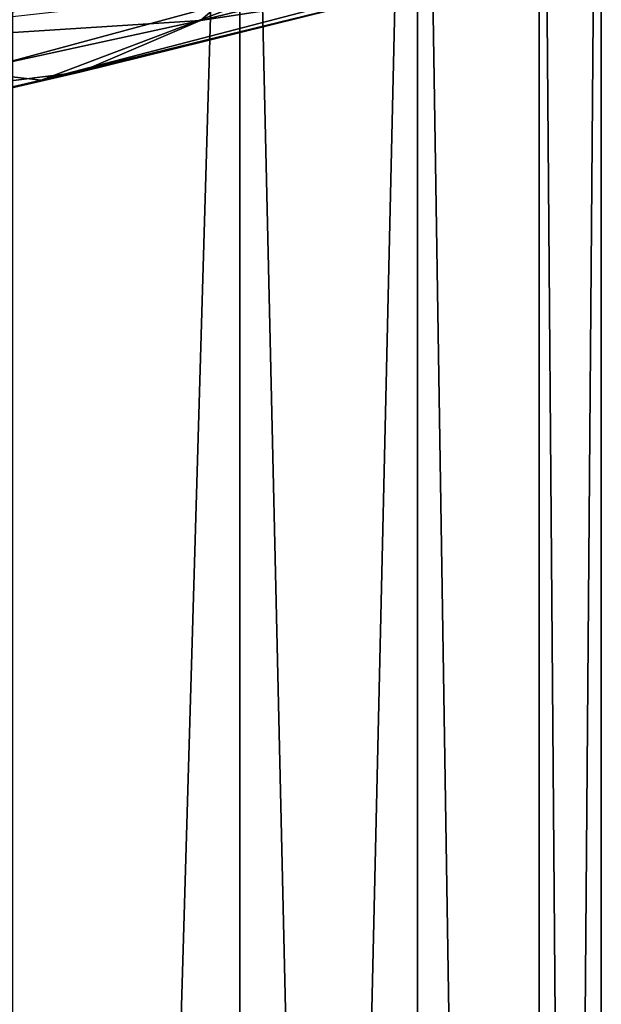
# Model space of a CAD drawing. Header units: metres. Extents: x -109 to 109, y -917 to 389.
# Tile 165 of 256: x 8.47 to 12.45, y -549.59 to -542.86. Entities that reach past the tile are written whole.
import ezdxf

# ---------------------------------------------------------------- set-up
doc = ezdxf.new("R2010")
doc.units = ezdxf.units.M
doc.layers.add('solid_24503124_XXX_01_SW0001_01', color=7, linetype='CONTINUOUS')

msp = doc.modelspace()

# ---------------------------------------------------------------- linework, layer by layer
at = {"layer": 'solid_24503124_XXX_01_SW0001_01'}
for points in [[(9.975215, -536, 7.532933), (8.421196, -536, 9.237612), (8.421219, -589, 9.237588)], [(8.421196, -536, -9.237612), (9.975215, -536, -7.532933), (8.421219, -589, -9.237588)], [(9.975215, -536, 7.532933), (8.421219, -589, 9.237588), (9.97529, -589, 7.532837)], [(9.975215, -536, -7.532933), (9.97529, -589, -7.532837), (8.421219, -589, -9.237588)], [(9.975215, -536, 7.532933), (9.97529, -589, 7.532837), (11.1895, -589, 5.571813)], [(11.189541, -536, 5.57173), (9.975215, -536, 7.532933), (11.1895, -589, 5.571813)], [(9.975215, -536, -7.532933), (11.189541, -536, -5.57173), (9.97529, -589, -7.532837)], [(11.189541, -536, -5.57173), (11.1895, -589, -5.571813), (9.97529, -589, -7.532837)], [(11.189541, -536, 5.57173), (11.1895, -589, 5.571813), (12.022805, -589, 3.420848)], [(11.189541, -536, -5.57173), (12.022805, -589, -3.420848), (11.1895, -589, -5.571813)], [(12.02282, -536, 3.420787), (11.189541, -536, 5.57173), (12.022805, -589, 3.420848)], [(11.189541, -536, -5.57173), (12.02282, -536, -3.420787), (12.022805, -589, -3.420848)], [(12.02282, -536, 3.420787), (12.022805, -589, 3.420848), (12.446666, -589, 1.153364)], [(12.446677, -536, -1.153355), (12.446666, -589, -1.153364), (12.022805, -589, -3.420848)], [(12.02282, -536, -3.420787), (12.446677, -536, -1.153355), (12.022805, -589, -3.420848)], [(12.446677, -536, 1.153355), (12.02282, -536, 3.420787), (12.446666, -589, 1.153364)], [(12.446677, -536, 1.153355), (12.446666, -589, 1.153364), (12.446666, -589, -1.153364)], [(12.446677, -536, -1.153355), (12.446677, -536, 1.153355), (12.446666, -589, -1.153364)], [(9.705927, -542.867737, 14.716801), (12.108409, -542.279663, 12.811948), (10.218904, -542.424438, 15.05051)], [(11.267252, -542.627258, 12.685416), (12.108409, -542.279663, 12.811948), (9.705927, -542.867737, 14.716801)], [(7.46493, -543.010742, 16.588484), (10.218904, -542.424438, 15.05051), (7.697858, -542.480957, 16.958578)], [(9.705927, -542.867737, 14.716801), (10.218904, -542.424438, 15.05051), (7.46493, -543.010742, 16.588484)], [(8.133384, -543.221252, 13.240639), (10.319161, -542.628845, 11.617705), (8.616845, -543.274414, 13.781188)], [(8.231268, -542.859924, 12.392124), (10.319161, -542.628845, 11.617705), (8.133384, -543.221252, 13.240639)], [(8.616845, -543.274414, 13.781188), (11.267252, -542.627258, 12.685416), (8.88059, -543.219666, 14.457458)], [(8.616845, -543.274414, 13.781188), (10.885629, -542.683105, 12.068935), (11.267252, -542.627258, 12.685416)], [(10.319161, -542.628845, 11.617705), (10.885629, -542.683105, 12.068935), (8.616845, -543.274414, 13.781188)], [(8.88059, -543.219666, 14.457458), (11.267252, -542.627258, 12.685416), (9.705927, -542.867737, 14.716801)], [(7.008621, -543.455811, 16.175066), (9.705927, -542.867737, 14.716801), (7.46493, -543.010742, 16.588484)], [(8.88059, -543.219666, 14.457458), (9.705927, -542.867737, 14.716801), (7.008621, -543.455811, 16.175066)], [(6.083581, -543.865784, 15.071107), (8.88059, -543.219666, 14.457458), (6.220451, -543.812134, 15.785037)], [(6.083581, -543.865784, 15.071107), (8.616845, -543.274414, 13.781188), (8.88059, -543.219666, 14.457458)], [(8.133384, -543.221252, 13.240639), (8.616845, -543.274414, 13.781188), (6.083581, -543.865784, 15.071107)], [(6.220451, -543.812134, 15.785037), (8.88059, -543.219666, 14.457458), (7.008621, -543.455811, 16.175066)]]:
    msp.add_3dface(points, dxfattribs=at)

doc.saveas('drawing.dxf')
